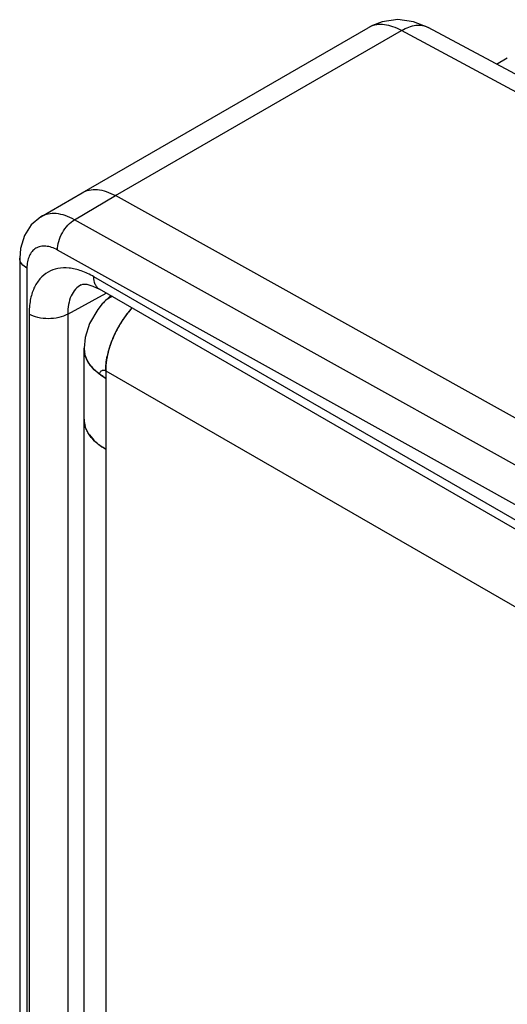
# Model space of a CAD drawing. Header units: inches. Extents: x 0 to 22, y 0 to 17.
# Tile 11 of 32: x 2.069 to 2.601, y 13.886 to 14.962. Entities that reach past the tile are written whole.
import ezdxf

# ---------------------------------------------------------------- set-up
doc = ezdxf.new("R2010")
doc.units = ezdxf.units.IN
doc.header["$LTSCALE"] = 1.21
doc.header["$MEASUREMENT"] = 0
doc.layers.get('0').update_dxf_attribs({"linetype": 'CONTINUOUS'})
doc.layers.add('03___PRT_ALL_CURVES', color=7, linetype='CONTINUOUS')

msp = doc.modelspace()

# ---------------------------------------------------------------- linework, layer by layer
at = {"color": 7, "linetype": 'CONTINUOUS'}
for p, q in [((2.1368, 14.7729), (2.4491, 14.9532)), ((2.1733, 14.7697), (2.4858, 14.9501)), ((2.4539, 14.9557), (2.4491, 14.9532)), ((2.4539, 14.9557), (2.4539, 14.9557)), ((2.9402, 14.7057), (2.4858, 14.9501)), ((2.9573, 14.7156), (2.5149, 14.9535)), ((2.5895, 14.9134), (2.6011, 14.9201)), ((2.0919, 14.7465), (2.1368, 14.7729)), ((2.1286, 14.7434), (2.1733, 14.7697)), ((3.2416, 14.1744), (2.1733, 14.7697)), ((3.2242, 14.1328), (2.1286, 14.7434)), ((3.2412, 14.0799), (2.11, 14.7102)), ((2.0687, 14.7013), (2.0687, 12.325)), ((2.0766, 14.6903), (2.0766, 12.314)), ((3.2444, 14.049), (2.1497, 14.6811)), ((2.1359, 14.6723), (2.1359, 14.6723)), ((3.2506, 14.0352), (2.1559, 14.6674)), ((2.1212, 14.6402), (2.1632, 14.6631)), ((2.079, 14.6403), (2.079, 12.3613)), ((2.1212, 14.6402), (2.1212, 12.3612))]:
    msp.add_line(p, q, dxfattribs=at)
at = {"color": 3, "linetype": 'CONTINUOUS'}
for p, q in [((2.168, 14.6603), (2.1589, 14.6515)), ((2.1539, 14.6453), (2.1451, 14.6301)), ((2.1589, 14.6515), (2.1539, 14.6453)), ((2.1589, 14.6515), (2.1589, 14.6515)), ((2.1391, 12.3715), (2.1391, 14.6029)), ((2.1626, 14.5784), (2.1626, 12.3307)), ((2.1626, 14.5784), (3.5584, 13.7725)), ((2.1449, 14.5081), (2.1481, 14.5041))]:
    msp.add_line(p, q, dxfattribs=at)
at = {"color": 7, "linetype": 'CONTINUOUS'}
for points in [[(2.5149, 14.9535), (2.4987, 14.9598), (2.4815, 14.962), (2.4646, 14.9597), (2.4539, 14.9557)], [(2.0919, 14.7465), (2.0812, 14.7376), (2.0738, 14.7261), (2.0696, 14.712), (2.0687, 14.7013)], [(2.1359, 14.6723), (2.1376, 14.6729), (2.1419, 14.6728), (2.1487, 14.6708), (2.1559, 14.6674)]]:
    msp.add_lwpolyline(points, dxfattribs=at)
at = {"color": 3, "linetype": 'CONTINUOUS'}
msp.add_lwpolyline([(2.1451, 14.6301), (2.1403, 14.6148), (2.1391, 14.603)], dxfattribs=at)
for centre, radius, start, end in [((2.1817, 14.6312), 0.0305, 112.7952, 138.389), ((2.2736, 14.5729), 0.1107, 137.9324, 141.0088), ((2.2784, 14.569), 0.1169, 141.0449, 146.226), ((2.2806, 14.5674), 0.1196, 149.828, 155.2596), ((2.2822, 14.5665), 0.1214, 146.2201, 149.8547), ((2.2772, 14.5689), 0.1158, 155.2553, 158.6933), ((2.1663, 14.603), 0.0271, 180.0445, 192.7826), ((2.2575, 14.5751), 0.0952, 165.1303, 168.3795), ((2.1794, 14.6099), 0.0421, 218.7868, 219.9102), ((2.1815, 14.6117), 0.0449, 219.9438, 223.1276), ((2.1941, 14.6259), 0.0639, 232.6361, 235.5065), ((2.1941, 14.6259), 0.0639, 233.0595, 235.4737), ((2.1982, 14.6321), 0.0713, 235.5436, 240.0227), ((2.1979, 14.6315), 0.0707, 235.5631, 240.019)]:
    msp.add_arc(centre, radius, start, end, dxfattribs=at)
at = {"color": 7, "linetype": 'CONTINUOUS'}
for points, knots in [([(2.4858, 14.9501), (2.4827, 14.9518), (2.4767, 14.9545), (2.4674, 14.9568), (2.4587, 14.9569), (2.4533, 14.9553), (2.4509, 14.9542)], [0, 0, 0, 0, 0.287109, 0.546485, 0.781388, 1, 1, 1, 1]), ([(2.4858, 14.9501), (2.4883, 14.9516), (2.4933, 14.9541), (2.5011, 14.9561), (2.5085, 14.9561), (2.5129, 14.9546), (2.5149, 14.9535)], [0, 0, 0, 0, 0.28853, 0.547743, 0.781306, 1, 1, 1, 1]), ([(2.1368, 14.7729), (2.1392, 14.7743), (2.1447, 14.7763), (2.1539, 14.7766), (2.1637, 14.7744), (2.1701, 14.7714), (2.1733, 14.7697)], [0, 0, 0, 0, 0.218299, 0.45169, 0.710874, 1, 1, 1, 1]), ([(2.1286, 14.7434), (2.1254, 14.7452), (2.1189, 14.7481), (2.1091, 14.7504), (2.0999, 14.75), (2.0943, 14.7479), (2.0919, 14.7465)], [0, 0, 0, 0, 0.289212, 0.548219, 0.781568, 1, 1, 1, 1]), ([(2.11, 14.7102), (2.1099, 14.7134), (2.111, 14.72), (2.115, 14.7293), (2.1208, 14.7375), (2.1259, 14.7418), (2.1286, 14.7434)], [0, 0, 0, 0, 0.238008, 0.50055, 0.762792, 1, 1, 1, 1]), ([(2.11, 14.7102), (2.1079, 14.7114), (2.1038, 14.7133), (2.0974, 14.7147), (2.0915, 14.7144), (2.0862, 14.7124), (2.0819, 14.7087), (2.0788, 14.7036), (2.077, 14.6973), (2.0766, 14.6927), (2.0766, 14.6903)], [0, 0, 0, 0, 0.143945, 0.272846, 0.389052, 0.498006, 0.60732, 0.724485, 0.854683, 1, 1, 1, 1]), ([(2.0766, 14.6903), (2.0744, 14.6916), (2.0706, 14.6945), (2.0687, 14.6992), (2.0687, 14.7013)], [0, 0, 0, 0, 0.550743, 1, 1, 1, 1]), ([(2.1497, 14.6811), (2.1453, 14.6836), (2.1365, 14.6878), (2.1231, 14.691), (2.1105, 14.6907), (2.0993, 14.6866), (2.0902, 14.6789), (2.0836, 14.6682), (2.0797, 14.655), (2.079, 14.6453), (2.079, 14.6403)], [0, 0, 0, 0, 0.144846, 0.274463, 0.391079, 0.499996, 0.608915, 0.725534, 0.855155, 1, 1, 1, 1]), ([(2.1559, 14.6674), (2.1549, 14.6679), (2.153, 14.6695), (2.1503, 14.674), (2.1497, 14.6782), (2.1497, 14.6811)], [0, 0, 0, 0, 0.218322, 0.452317, 1, 1, 1, 1]), ([(2.1359, 14.6723), (2.1336, 14.671), (2.1291, 14.6675), (2.1244, 14.6599), (2.1217, 14.6506), (2.1212, 14.6437), (2.1212, 14.6402)], [0, 0, 0, 0, 0.217952, 0.450686, 0.709717, 1, 1, 1, 1]), ([(2.1212, 14.6402), (2.1182, 14.6384), (2.1112, 14.6359), (2.1, 14.6348), (2.0889, 14.636), (2.0819, 14.6385), (2.079, 14.6403)], [0, 0, 0, 0, 0.237759, 0.500549, 0.76304, 1, 1, 1, 1])]:
    msp.add_open_spline(points, degree=3, knots=knots, dxfattribs=at)
at = {"color": 3, "linetype": 'CONTINUOUS'}
for points, knots in [([(2.1914, 14.647), (2.1887, 14.644), (2.1836, 14.6377), (2.1791, 14.6308), (2.1771, 14.6272)], [0, 0, 0, 0, 0.49469, 1, 1, 1, 1]), ([(2.1771, 14.6272), (2.1748, 14.6233), (2.1707, 14.6152), (2.1661, 14.6028), (2.1633, 14.5905), (2.1626, 14.5823), (2.1626, 14.5784)], [0, 0, 0, 0, 0.266061, 0.525315, 0.771759, 1, 1, 1, 1]), ([(2.1557, 14.5748), (2.1531, 14.5767), (2.1485, 14.5808), (2.144, 14.5867), (2.1415, 14.5917), (2.1401, 14.5954), (2.1393, 14.5992), (2.1391, 14.6017), (2.1391, 14.603)], [0, 0, 0, 0, 0.281477, 0.537824, 0.6582, 0.774526, 0.888002, 1, 1, 1, 1]), ([(2.1655, 14.5995), (2.1658, 14.6005), (2.1668, 14.6044), (2.1682, 14.6082), (2.1693, 14.611)], [0, 0, 0, 0, 0.245971, 1, 1, 1, 1]), ([(2.1466, 14.5835), (2.1449, 14.5855), (2.1421, 14.5898), (2.1403, 14.5946), (2.1398, 14.597)], [0, 0, 0, 0, 0.517577, 1, 1, 1, 1]), ([(2.1626, 14.5784), (2.1626, 14.581), (2.1629, 14.5863), (2.1637, 14.5916), (2.1643, 14.5943)], [0, 0, 0, 0, 0.485994, 1, 1, 1, 1]), ([(2.1553, 14.5751), (2.1547, 14.5755), (2.1524, 14.5774), (2.1502, 14.5794), (2.1487, 14.581)], [0, 0, 0, 0, 0.258104, 1, 1, 1, 1]), ([(2.1557, 14.5748), (2.1559, 14.5755), (2.1563, 14.5766), (2.1573, 14.5777), (2.1582, 14.5784), (2.1592, 14.5789), (2.1603, 14.5791), (2.1614, 14.579), (2.1622, 14.5787), (2.1626, 14.5784)], [0, 0, 0, 0, 0.248565, 0.372549, 0.493931, 0.612941, 0.732414, 0.858459, 1, 1, 1, 1]), ([(2.1626, 14.4927), (2.1608, 14.4937), (2.1573, 14.4959), (2.1512, 14.5006), (2.1462, 14.506), (2.1425, 14.5118), (2.1406, 14.5163), (2.1394, 14.5208), (2.1391, 14.5239), (2.1391, 14.5254)], [0, 0, 0, 0, 0.148268, 0.289291, 0.548524, 0.667959, 0.781927, 0.89198, 1, 1, 1, 1]), ([(2.1391, 14.5254), (2.1391, 14.5241), (2.1393, 14.5216), (2.1398, 14.5191), (2.1402, 14.5179)], [0, 0, 0, 0, 0.496768, 1, 1, 1, 1]), ([(2.1481, 14.5041), (2.1501, 14.5019), (2.1546, 14.4977), (2.1598, 14.4943), (2.1626, 14.4927)], [0, 0, 0, 0, 0.478985, 1, 1, 1, 1])]:
    msp.add_open_spline(points, degree=3, knots=knots, dxfattribs=at)
at = {"layer": '03___PRT_ALL_CURVES', "color": 40, "linetype": 'CONTINUOUS'}
for p, q in [((2.1913, 14.6469), (2.1874, 14.6423)), ((2.1411, 14.5927), (2.1403, 14.5951)), ((2.1575, 14.5735), (2.1558, 14.5747)), ((2.1582, 14.573), (2.1575, 14.5735)), ((2.1598, 14.5719), (2.1582, 14.573)), ((2.1604, 14.5716), (2.1598, 14.5719)), ((2.1626, 14.5703), (2.1604, 14.5716)), ((2.1626, 14.5784), (2.1626, 14.5703))]:
    msp.add_line(p, q, dxfattribs=at)
for points, knots in [([(2.1874, 14.6423), (2.1871, 14.642), (2.1867, 14.6414), (2.1862, 14.6408), (2.1859, 14.6404), (2.1857, 14.6402), (2.1855, 14.6399), (2.1853, 14.6397), (2.185, 14.6393), (2.1847, 14.6389), (2.1844, 14.6385), (2.1842, 14.6382), (2.1841, 14.638), (2.184, 14.6379), (2.1839, 14.6378), (2.1839, 14.6377), (2.1838, 14.6376), (2.1837, 14.6375), (2.1836, 14.6373), (2.1833, 14.637), (2.1831, 14.6366), (2.1828, 14.6362), (2.1825, 14.6358), (2.1824, 14.6356), (2.1822, 14.6354), (2.1821, 14.6353), (2.1821, 14.6352), (2.182, 14.6351), (2.182, 14.6351), (2.1819, 14.635), (2.1819, 14.6349), (2.1817, 14.6347), (2.1816, 14.6344), (2.1814, 14.6341), (2.1811, 14.6338), (2.1809, 14.6334), (2.1807, 14.6331), (2.1805, 14.6329), (2.1804, 14.6327), (2.1804, 14.6327), (2.1803, 14.6326), (2.1803, 14.6325), (2.1802, 14.6323), (2.18, 14.6321), (2.1798, 14.6318), (2.1796, 14.6313), (2.1792, 14.6308), (2.179, 14.6304), (2.1788, 14.6301), (2.1787, 14.63), (2.1786, 14.6298), (2.1785, 14.6296), (2.1782, 14.6291), (2.1777, 14.6283), (2.1773, 14.6276), (2.1771, 14.6273)], [0, 0, 0, 0, 0.0625, 0.125, 0.140625, 0.15625, 0.171875, 0.1875, 0.21875, 0.25, 0.28125, 0.296875, 0.3125, 0.320312, 0.328125, 0.332031, 0.335938, 0.34375, 0.359375, 0.375, 0.40625, 0.4375, 0.453125, 0.46875, 0.484375, 0.492188, 0.496094, 0.5, 0.503906, 0.507812, 0.515625, 0.53125, 0.546875, 0.5625, 0.59375, 0.625, 0.640625, 0.65625, 0.664062, 0.667969, 0.671875, 0.679688, 0.6875, 0.703125, 0.71875, 0.75, 0.78125, 0.8125, 0.828125, 0.835938, 0.84375, 0.859375, 0.875, 0.9375, 1, 1, 1, 1]), ([(2.1771, 14.6273), (2.1769, 14.627), (2.1766, 14.6265), (2.1763, 14.6258), (2.1761, 14.6254), (2.1759, 14.6251), (2.1758, 14.6249), (2.1757, 14.6248), (2.1756, 14.6247), (2.1756, 14.6246), (2.1755, 14.6245), (2.1754, 14.6243), (2.1753, 14.6241), (2.1751, 14.6238), (2.1749, 14.6233), (2.1747, 14.6229), (2.1745, 14.6225), (2.1744, 14.6223), (2.1743, 14.6221), (2.1742, 14.622), (2.1742, 14.6219), (2.1741, 14.6219), (2.1741, 14.6217), (2.174, 14.6215), (2.1738, 14.6212), (2.1736, 14.6208), (2.1734, 14.6204), (2.1732, 14.62), (2.1731, 14.6198), (2.173, 14.6196), (2.1729, 14.6195), (2.1729, 14.6194), (2.1729, 14.6193), (2.1728, 14.6192), (2.1728, 14.6192), (2.1727, 14.619), (2.1726, 14.6188), (2.1725, 14.6185), (2.1723, 14.6182), (2.1721, 14.6177), (2.1719, 14.6173), (2.1717, 14.6169), (2.1716, 14.6167), (2.1716, 14.6165), (2.1715, 14.6164), (2.1715, 14.6164), (2.1715, 14.6162), (2.1714, 14.6161), (2.1713, 14.6159), (2.1711, 14.6155), (2.171, 14.6151), (2.1708, 14.6147), (2.1706, 14.6144), (2.1705, 14.6142), (2.1705, 14.614), (2.1704, 14.6139), (2.1704, 14.6138), (2.1704, 14.6137), (2.1703, 14.6136), (2.1702, 14.6133), (2.1701, 14.613), (2.1699, 14.6125), (2.1696, 14.6118), (2.1694, 14.6113), (2.1692, 14.6109)], [0, 0, 0, 0, 0.0625, 0.09375, 0.125, 0.140625, 0.15625, 0.164062, 0.167969, 0.171875, 0.179688, 0.1875, 0.203125, 0.21875, 0.25, 0.28125, 0.296875, 0.3125, 0.320312, 0.328125, 0.332031, 0.335938, 0.34375, 0.359375, 0.375, 0.40625, 0.4375, 0.453125, 0.46875, 0.484375, 0.492188, 0.496094, 0.5, 0.503906, 0.507812, 0.515625, 0.53125, 0.546875, 0.5625, 0.59375, 0.625, 0.640625, 0.65625, 0.664062, 0.667969, 0.671875, 0.679688, 0.6875, 0.703125, 0.71875, 0.75, 0.78125, 0.796875, 0.8125, 0.820312, 0.828125, 0.832031, 0.835938, 0.84375, 0.859375, 0.875, 0.90625, 0.9375, 1, 1, 1, 1]), ([(2.1403, 14.5951), (2.1402, 14.5953), (2.1402, 14.5956), (2.14, 14.596), (2.14, 14.5963), (2.1399, 14.5964), (2.1399, 14.5966), (2.1398, 14.5968), (2.1398, 14.597), (2.1397, 14.5973), (2.1397, 14.5975), (2.1397, 14.5976), (2.1396, 14.5978), (2.1396, 14.5981), (2.1395, 14.5984), (2.1395, 14.5987), (2.1394, 14.5988), (2.1394, 14.599), (2.1394, 14.5991), (2.1394, 14.5992), (2.1394, 14.5994), (2.1393, 14.5997), (2.1393, 14.5999), (2.1393, 14.6), (2.1393, 14.6001), (2.1393, 14.6002), (2.1393, 14.6002), (2.1393, 14.6003), (2.1393, 14.6004), (2.1392, 14.6005), (2.1392, 14.6007), (2.1392, 14.601), (2.1392, 14.6012), (2.1392, 14.6015), (2.1392, 14.6016), (2.1392, 14.6017), (2.1392, 14.6018), (2.1392, 14.6019), (2.1391, 14.6021), (2.1391, 14.6023), (2.1391, 14.6026), (2.1391, 14.6029), (2.1391, 14.603)], [0, 0, 0, 0, 0.0625, 0.125, 0.15625, 0.171875, 0.1875, 0.21875, 0.25, 0.28125, 0.3125, 0.328125, 0.34375, 0.375, 0.4375, 0.46875, 0.484375, 0.5, 0.515625, 0.53125, 0.5625, 0.59375, 0.625, 0.640625, 0.65625, 0.664062, 0.667969, 0.671875, 0.679688, 0.6875, 0.71875, 0.75, 0.78125, 0.8125, 0.828125, 0.835938, 0.84375, 0.859375, 0.875, 0.90625, 0.9375, 1, 1, 1, 1]), ([(2.1692, 14.6109), (2.1691, 14.6106), (2.1689, 14.6101), (2.1687, 14.6094), (2.1685, 14.609), (2.1684, 14.6086), (2.1683, 14.6084), (2.1682, 14.6083), (2.1682, 14.6082), (2.1682, 14.6081), (2.1681, 14.608), (2.1681, 14.6078), (2.168, 14.6076), (2.1679, 14.6072), (2.1677, 14.6068), (2.1676, 14.6063), (2.1674, 14.606), (2.1674, 14.6057), (2.1673, 14.6056), (2.1673, 14.6054), (2.1672, 14.6053), (2.1672, 14.6053), (2.1672, 14.6051), (2.1671, 14.6049), (2.167, 14.6046), (2.1668, 14.6042), (2.1667, 14.6037), (2.1666, 14.6034), (2.1665, 14.6032), (2.1665, 14.6029), (2.1664, 14.6028), (2.1664, 14.6027), (2.1664, 14.6027), (2.1664, 14.6026), (2.1663, 14.6025), (2.1663, 14.6023), (2.1662, 14.6021), (2.1661, 14.6018), (2.166, 14.6015), (2.1659, 14.601), (2.1658, 14.6006), (2.1657, 14.6002), (2.1656, 14.6), (2.1656, 14.5998), (2.1656, 14.5997), (2.1655, 14.5997), (2.1655, 14.5996), (2.1655, 14.5994), (2.1654, 14.5992), (2.1653, 14.5989), (2.1652, 14.5984), (2.1651, 14.598), (2.165, 14.5977), (2.165, 14.5975), (2.1649, 14.5973), (2.1649, 14.5972), (2.1649, 14.5971), (2.1649, 14.597), (2.1648, 14.5969), (2.1648, 14.5967), (2.1647, 14.5963), (2.1646, 14.5959), (2.1645, 14.5951), (2.1643, 14.5946), (2.1643, 14.5942)], [0, 0, 0, 0, 0.0625, 0.09375, 0.125, 0.140625, 0.15625, 0.164062, 0.167969, 0.171875, 0.179688, 0.1875, 0.203125, 0.21875, 0.25, 0.28125, 0.296875, 0.3125, 0.320312, 0.328125, 0.332031, 0.335938, 0.34375, 0.359375, 0.375, 0.40625, 0.4375, 0.453125, 0.46875, 0.484375, 0.492188, 0.496094, 0.5, 0.503906, 0.507812, 0.515625, 0.53125, 0.546875, 0.5625, 0.59375, 0.625, 0.640625, 0.65625, 0.664062, 0.667969, 0.671875, 0.679688, 0.6875, 0.703125, 0.71875, 0.75, 0.78125, 0.796875, 0.8125, 0.820312, 0.828125, 0.832031, 0.835938, 0.84375, 0.859375, 0.875, 0.90625, 0.9375, 1, 1, 1, 1]), ([(2.1458, 14.5845), (2.1457, 14.5847), (2.1455, 14.5849), (2.1453, 14.5852), (2.1452, 14.5854), (2.145, 14.5855), (2.145, 14.5856), (2.1449, 14.5857), (2.1449, 14.5857), (2.1449, 14.5857), (2.1448, 14.5858), (2.1448, 14.5859), (2.1446, 14.5861), (2.1445, 14.5864), (2.1443, 14.5866), (2.1442, 14.5868), (2.144, 14.587), (2.144, 14.5871), (2.1439, 14.5873), (2.1437, 14.5875), (2.1435, 14.5878), (2.1434, 14.5881), (2.1433, 14.5883), (2.1432, 14.5884), (2.1431, 14.5885), (2.143, 14.5887), (2.1429, 14.589), (2.1427, 14.5893), (2.1425, 14.5896), (2.1425, 14.5897), (2.1424, 14.5898), (2.1423, 14.59), (2.1422, 14.5902), (2.1421, 14.5905), (2.142, 14.5908), (2.1419, 14.591), (2.1418, 14.5911), (2.1417, 14.5912), (2.1417, 14.5913), (2.1417, 14.5914), (2.1416, 14.5916), (2.1415, 14.5919), (2.1413, 14.5922), (2.1412, 14.5925), (2.1411, 14.5927)], [0, 0, 0, 0, 0.0625, 0.09375, 0.125, 0.140625, 0.15625, 0.164062, 0.167969, 0.171875, 0.179688, 0.1875, 0.21875, 0.25, 0.28125, 0.3125, 0.328125, 0.34375, 0.359375, 0.375, 0.4375, 0.46875, 0.484375, 0.5, 0.515625, 0.53125, 0.5625, 0.625, 0.640625, 0.65625, 0.671875, 0.6875, 0.71875, 0.75, 0.78125, 0.8125, 0.828125, 0.835938, 0.84375, 0.859375, 0.875, 0.90625, 0.9375, 1, 1, 1, 1]), ([(2.1643, 14.5942), (2.1642, 14.5939), (2.1641, 14.5934), (2.164, 14.5928), (2.1639, 14.5924), (2.1638, 14.592), (2.1638, 14.5918), (2.1638, 14.5917), (2.1638, 14.5916), (2.1637, 14.5915), (2.1637, 14.5914), (2.1637, 14.5911), (2.1636, 14.5908), (2.1635, 14.5902), (2.1635, 14.5898), (2.1634, 14.5894), (2.1634, 14.5892), (2.1634, 14.589), (2.1633, 14.5889), (2.1633, 14.5889), (2.1633, 14.5888), (2.1633, 14.5886), (2.1633, 14.5884), (2.1632, 14.5881), (2.1632, 14.5877), (2.1631, 14.5873), (2.1631, 14.587), (2.1631, 14.5868), (2.163, 14.5866), (2.163, 14.5864), (2.163, 14.5863), (2.163, 14.5863), (2.163, 14.5862), (2.163, 14.5861), (2.163, 14.586), (2.163, 14.5858), (2.1629, 14.5855), (2.1629, 14.5852), (2.1629, 14.5848), (2.1628, 14.5843), (2.1628, 14.584), (2.1628, 14.5838), (2.1628, 14.5836), (2.1627, 14.5835), (2.1627, 14.5835), (2.1627, 14.5834), (2.1627, 14.5832), (2.1627, 14.583), (2.1627, 14.5827), (2.1627, 14.5823), (2.1627, 14.5819), (2.1626, 14.5815), (2.1626, 14.5813), (2.1626, 14.5812), (2.1626, 14.5811), (2.1626, 14.581), (2.1626, 14.5809), (2.1626, 14.5807), (2.1626, 14.5803), (2.1626, 14.5799), (2.1626, 14.5793), (2.1626, 14.5788), (2.1626, 14.5784)], [0, 0, 0, 0, 0.0625, 0.09375, 0.125, 0.140625, 0.15625, 0.164062, 0.167969, 0.171875, 0.179688, 0.1875, 0.21875, 0.25, 0.28125, 0.296875, 0.3125, 0.320312, 0.328125, 0.332031, 0.335938, 0.34375, 0.359375, 0.375, 0.40625, 0.4375, 0.453125, 0.46875, 0.484375, 0.492188, 0.496094, 0.5, 0.503906, 0.507812, 0.515625, 0.53125, 0.546875, 0.5625, 0.59375, 0.625, 0.640625, 0.65625, 0.664062, 0.667969, 0.671875, 0.679688, 0.6875, 0.703125, 0.71875, 0.75, 0.78125, 0.8125, 0.820312, 0.828125, 0.832031, 0.835938, 0.84375, 0.859375, 0.875, 0.90625, 0.9375, 1, 1, 1, 1]), ([(2.1503, 14.5794), (2.1502, 14.5795), (2.1501, 14.5796), (2.1499, 14.5798), (2.1498, 14.5799), (2.1497, 14.58), (2.1497, 14.58), (2.1496, 14.58), (2.1496, 14.5801), (2.1496, 14.5801), (2.1496, 14.5801), (2.1495, 14.5802), (2.1494, 14.5803), (2.1492, 14.5805), (2.1491, 14.5806), (2.1489, 14.5808), (2.1488, 14.581), (2.1486, 14.5812), (2.1484, 14.5814), (2.1482, 14.5816), (2.148, 14.5818), (2.1479, 14.5819), (2.1477, 14.5821), (2.1475, 14.5824), (2.1473, 14.5826), (2.1472, 14.5827), (2.147, 14.5829), (2.1469, 14.5831), (2.1468, 14.5832), (2.1467, 14.5834), (2.1466, 14.5835), (2.1465, 14.5835), (2.1465, 14.5836), (2.1464, 14.5837), (2.1463, 14.5838), (2.1462, 14.5839), (2.146, 14.5842), (2.1459, 14.5844), (2.1458, 14.5845)], [0, 0, 0, 0, 0.0625, 0.09375, 0.125, 0.140625, 0.15625, 0.164062, 0.167969, 0.171875, 0.179688, 0.1875, 0.21875, 0.25, 0.28125, 0.3125, 0.34375, 0.375, 0.4375, 0.46875, 0.5, 0.53125, 0.5625, 0.625, 0.65625, 0.6875, 0.71875, 0.75, 0.78125, 0.8125, 0.828125, 0.835938, 0.84375, 0.859375, 0.875, 0.90625, 0.9375, 1, 1, 1, 1]), ([(2.1558, 14.5747), (2.1557, 14.5748), (2.1555, 14.5749), (2.1553, 14.5751), (2.1552, 14.5752), (2.1551, 14.5753), (2.155, 14.5753), (2.1549, 14.5754), (2.1549, 14.5754), (2.1549, 14.5754), (2.1549, 14.5754), (2.1548, 14.5755), (2.1546, 14.5756), (2.1544, 14.5758), (2.1543, 14.5759), (2.1541, 14.5761), (2.1539, 14.5762), (2.1536, 14.5764), (2.1534, 14.5766), (2.1532, 14.5768), (2.153, 14.5769), (2.1528, 14.5771), (2.1526, 14.5773), (2.1525, 14.5774), (2.1523, 14.5775), (2.1522, 14.5776), (2.1521, 14.5777), (2.1521, 14.5777), (2.1521, 14.5778), (2.152, 14.5778), (2.152, 14.5778), (2.152, 14.5779), (2.1519, 14.5779), (2.1518, 14.578), (2.1517, 14.5781), (2.1516, 14.5782), (2.1515, 14.5783), (2.1514, 14.5783), (2.1514, 14.5784), (2.1513, 14.5784), (2.1513, 14.5784), (2.1513, 14.5784), (2.1513, 14.5785), (2.1513, 14.5785), (2.1512, 14.5785), (2.1512, 14.5786), (2.1511, 14.5787), (2.151, 14.5788), (2.1508, 14.5789), (2.1506, 14.5791), (2.1504, 14.5793), (2.1503, 14.5794)], [0, 0, 0, 0, 0.0625, 0.09375, 0.125, 0.140625, 0.15625, 0.164062, 0.167969, 0.171875, 0.179688, 0.1875, 0.21875, 0.25, 0.28125, 0.3125, 0.34375, 0.375, 0.4375, 0.46875, 0.5, 0.53125, 0.5625, 0.59375, 0.625, 0.640625, 0.65625, 0.664062, 0.667969, 0.671875, 0.679688, 0.6875, 0.703125, 0.71875, 0.75, 0.78125, 0.796875, 0.8125, 0.820312, 0.828125, 0.832031, 0.833984, 0.835938, 0.839844, 0.84375, 0.859375, 0.875, 0.890625, 0.90625, 0.9375, 1, 1, 1, 1])]:
    msp.add_open_spline(points, degree=3, knots=knots, dxfattribs=at)

doc.saveas('drawing.dxf')
